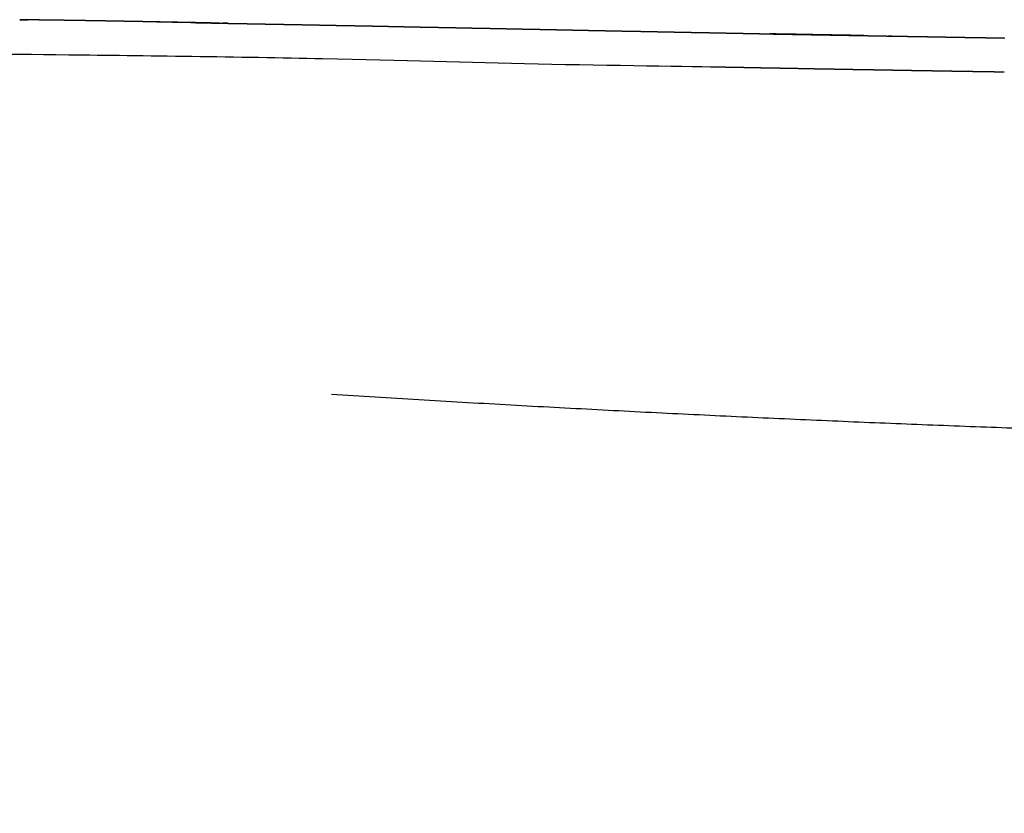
# Model space of a CAD drawing. Header units: millimetres. Extents: x -31695 to -21550, y -3481 to 7253.
# Tile 6 of 256: x -30636 to -30520, y 1801 to 1894. Entities that reach past the tile are written whole.
import ezdxf

# ---------------------------------------------------------------- set-up
doc = ezdxf.new("R2010")
doc.units = ezdxf.units.MM
doc.layers.add('2d', color=7, linetype='Continuous', true_color=0x000000)

msp = doc.modelspace()

# ---------------------------------------------------------------- linework, layer by layer
at = {"layer": '2d', "linetype": 'Continuous'}
for points, knots in [([(-30633.71, 1893.57), (-30633.87, 1893.57), (-30634.03, 1893.57), (-30634.19, 1893.57), (-30634.36, 1893.58), (-30634.52, 1893.58), (-30634.68, 1893.58), (-30634.84, 1893.58), (-30635, 1893.58), (-30635.17, 1893.58), (-30635.33, 1893.59), (-30635.49, 1893.59), (-30635.69, 1893.6), (-30635.53, 1893.59), (-30635.36, 1893.59), (-30635.2, 1893.59), (-30635.04, 1893.59), (-30634.88, 1893.58), (-30634.72, 1893.58)], [55, 55, 55, 56, 56, 57, 57, 58, 58, 59, 59, 60, 60, 62, 62, 63, 63, 64, 64, 64.982991, 64.982991, 64.982991]), ([(-30615.1, 1893.25), (-30615.27, 1893.25), (-30615.45, 1893.25), (-30615.62, 1893.26), (-30615.8, 1893.26), (-30615.97, 1893.26), (-30616.15, 1893.27), (-30616.32, 1893.27), (-30616.5, 1893.27), (-30616.67, 1893.28), (-30616.85, 1893.28), (-30617.02, 1893.28), (-30617.19, 1893.29), (-30617.37, 1893.29), (-30617.54, 1893.29), (-30617.72, 1893.3), (-30617.89, 1893.3), (-30618.07, 1893.3), (-30618.24, 1893.31), (-30618.41, 1893.31), (-30618.59, 1893.31), (-30618.76, 1893.32), (-30618.94, 1893.32), (-30619.11, 1893.32), (-30619.28, 1893.33), (-30619.45, 1893.33), (-30619.63, 1893.33), (-30619.8, 1893.34), (-30619.97, 1893.34), (-30620.14, 1893.34), (-30620.32, 1893.35), (-30620.49, 1893.35), (-30620.66, 1893.35), (-30620.83, 1893.36), (-30621, 1893.36), (-30621.17, 1893.36), (-30621.35, 1893.37), (-30621.52, 1893.37), (-30621.69, 1893.37), (-30621.86, 1893.38), (-30622.03, 1893.38), (-30622.2, 1893.38), (-30622.37, 1893.38), (-30622.54, 1893.39), (-30622.71, 1893.39), (-30622.88, 1893.39), (-30623.05, 1893.4), (-30623.22, 1893.4), (-30623.4, 1893.4), (-30623.57, 1893.41), (-30623.74, 1893.41), (-30623.91, 1893.41), (-30624.08, 1893.42), (-30624.25, 1893.42), (-30624.42, 1893.42), (-30624.59, 1893.42), (-30624.76, 1893.43), (-30624.93, 1893.43), (-30625.09, 1893.43), (-30625.26, 1893.44), (-30625.43, 1893.44), (-30625.6, 1893.44), (-30625.77, 1893.45), (-30625.94, 1893.45), (-30626.1, 1893.45), (-30626.27, 1893.45), (-30626.44, 1893.46), (-30626.61, 1893.46), (-30626.77, 1893.46), (-30626.94, 1893.47), (-30627.11, 1893.47), (-30627.28, 1893.47), (-30627.44, 1893.47), (-30627.61, 1893.48), (-30627.78, 1893.48), (-30627.94, 1893.48), (-30628.11, 1893.49), (-30628.28, 1893.49), (-30628.44, 1893.49), (-30628.61, 1893.49), (-30628.78, 1893.5), (-30628.94, 1893.5), (-30629.11, 1893.5), (-30629.28, 1893.5), (-30629.44, 1893.51), (-30629.61, 1893.51), (-30629.78, 1893.51), (-30629.94, 1893.52), (-30630.11, 1893.52), (-30630.27, 1893.52), (-30630.44, 1893.52), (-30630.6, 1893.53), (-30630.77, 1893.53), (-30630.93, 1893.53), (-30631.1, 1893.53), (-30631.26, 1893.54), (-30631.42, 1893.54), (-30631.59, 1893.54), (-30631.75, 1893.54), (-30631.91, 1893.54), (-30632.08, 1893.55), (-30632.24, 1893.55), (-30632.4, 1893.55), (-30632.57, 1893.55), (-30632.73, 1893.56), (-30632.89, 1893.56), (-30633.06, 1893.56), (-30633.22, 1893.56), (-30633.38, 1893.56), (-30633.54, 1893.57), (-30633.71, 1893.57)], [0, 0, 0, 1, 1, 2, 2, 3, 3, 4, 4, 5, 5, 6, 6, 7, 7, 8, 8, 9, 9, 10, 10, 11, 11, 12, 12, 13, 13, 14, 14, 15, 15, 16, 16, 17, 17, 18, 18, 19, 19, 20, 20, 21, 21, 22, 22, 23, 23, 24, 24, 25, 25, 26, 26, 27, 27, 28, 28, 29, 29, 30, 30, 31, 31, 32, 32, 33, 33, 34, 34, 35, 35, 36, 36, 37, 37, 38, 38, 39, 39, 40, 40, 41, 41, 42, 42, 43, 43, 44, 44, 45, 45, 46, 46, 47, 47, 48, 48, 49, 49, 50, 50, 51, 51, 52, 52, 53, 53, 54, 54, 55, 55, 55]), ([(-30615.06, 1893.24), (-30615.24, 1893.24), (-30615.41, 1893.24), (-30615.59, 1893.25), (-30615.76, 1893.25), (-30615.94, 1893.25), (-30616.11, 1893.26), (-30616.29, 1893.26), (-30616.46, 1893.26), (-30616.64, 1893.27), (-30616.81, 1893.27), (-30616.99, 1893.27), (-30617.16, 1893.27), (-30617.33, 1893.28), (-30617.51, 1893.28), (-30617.68, 1893.28), (-30617.86, 1893.29), (-30618.03, 1893.29), (-30618.21, 1893.29), (-30618.38, 1893.29), (-30618.55, 1893.3), (-30618.73, 1893.3), (-30618.9, 1893.3), (-30619.07, 1893.31), (-30619.25, 1893.31), (-30619.42, 1893.31), (-30619.59, 1893.31)], [0, 0, 0, 1, 1, 2, 2, 3, 3, 4, 4, 5, 5, 6, 6, 7, 7, 8, 8, 9, 9, 10, 10, 11, 11, 12, 12, 13, 13, 13]), ([(-30615.06, 1893.24), (-30614.89, 1893.24), (-30614.71, 1893.23), (-30614.54, 1893.23), (-30614.36, 1893.23), (-30614.19, 1893.22), (-30614.01, 1893.22), (-30613.83, 1893.22), (-30613.66, 1893.21), (-30613.48, 1893.21), (-30613.3, 1893.21), (-30613.13, 1893.21), (-30612.95, 1893.2), (-30612.77, 1893.2), (-30612.6, 1893.2), (-30612.43, 1893.19), (-30612.24, 1893.19), (-30612.06, 1893.19), (-30611.88, 1893.18), (-30611.71, 1893.18), (-30611.53, 1893.18), (-30611.35, 1893.17), (-30611.17, 1893.17), (-30611, 1893.17), (-30610.82, 1893.16), (-30610.64, 1893.16), (-30610.46, 1893.16), (-30610.28, 1893.15), (-30610.11, 1893.15), (-30609.93, 1893.15), (-30609.75, 1893.15), (-30609.57, 1893.14), (-30609.39, 1893.14), (-30609.21, 1893.14), (-30609.03, 1893.13), (-30608.86, 1893.13), (-30608.68, 1893.13)], [20.998575, 20.998575, 20.998575, 21.998654, 21.998654, 22.998733, 22.998733, 23.998812, 23.998812, 24.998892, 24.998892, 25.998971, 25.998971, 26.99905, 26.99905, 27.999129, 27.999129, 28.999208, 28.999208, 29.999287, 29.999287, 30.999367, 30.999367, 31.999446, 31.999446, 32.999525, 32.999525, 33.999604, 33.999604, 34.999683, 34.999683, 35.999762, 35.999762, 36.999842, 36.999842, 37.999921, 37.999921, 39, 39, 39]), ([(-30612.27, 1893.19), (-30612.45, 1893.19), (-30612.63, 1893.2), (-30612.81, 1893.2), (-30612.98, 1893.2), (-30613.16, 1893.21), (-30613.34, 1893.21), (-30613.52, 1893.22), (-30613.69, 1893.22), (-30613.87, 1893.22), (-30614.04, 1893.23), (-30614.22, 1893.23), (-30614.4, 1893.23), (-30614.57, 1893.24), (-30614.75, 1893.24), (-30614.92, 1893.24), (-30615.06, 1893.24)], [12.000225, 12.000225, 12.000225, 13.124797, 13.124797, 14.249623, 14.249623, 15.374448, 15.374448, 16.499273, 16.499273, 17.624099, 17.624099, 18.748924, 18.748924, 19.873749, 19.873749, 20.998575, 20.998575, 20.998575]), ([(-30611.21, 1893.17), (-30611.39, 1893.17), (-30611.56, 1893.18), (-30611.72, 1893.18), (-30611.88, 1893.18)], [9.000559, 9.000559, 9.000559, 10, 10, 10.904544, 10.904544, 10.904544]), ([(-30608.68, 1893.13), (-30608.5, 1893.12), (-30608.32, 1893.12), (-30608.14, 1893.12), (-30607.96, 1893.11), (-30607.78, 1893.11), (-30607.6, 1893.11), (-30607.42, 1893.1), (-30607.24, 1893.1), (-30607.06, 1893.1), (-30606.88, 1893.09), (-30606.7, 1893.09), (-30606.51, 1893.09), (-30606.33, 1893.08), (-30606.15, 1893.08), (-30605.97, 1893.08), (-30605.79, 1893.07), (-30605.61, 1893.07), (-30605.43, 1893.07), (-30605.25, 1893.06), (-30605.07, 1893.06), (-30604.88, 1893.06), (-30604.7, 1893.05), (-30604.52, 1893.05), (-30604.34, 1893.05), (-30604.16, 1893.04), (-30603.98, 1893.04), (-30603.8, 1893.04), (-30603.61, 1893.03), (-30603.43, 1893.03), (-30603.25, 1893.03), (-30603.07, 1893.02), (-30602.89, 1893.02), (-30602.7, 1893.02), (-30602.52, 1893.01), (-30602.34, 1893.01), (-30602.16, 1893), (-30601.97, 1893), (-30601.79, 1893), (-30601.61, 1892.99), (-30601.42, 1892.99), (-30601.24, 1892.99), (-30601.05, 1892.98), (-30600.87, 1892.98), (-30600.69, 1892.98), (-30600.5, 1892.97), (-30600.32, 1892.97), (-30600.13, 1892.97), (-30599.95, 1892.96), (-30599.77, 1892.96), (-30599.58, 1892.96), (-30599.4, 1892.95), (-30599.21, 1892.95), (-30599.03, 1892.95), (-30598.84, 1892.94), (-30598.66, 1892.94), (-30598.48, 1892.93), (-30598.29, 1892.93), (-30598.11, 1892.93), (-30597.92, 1892.92), (-30597.74, 1892.92), (-30597.55, 1892.92), (-30597.37, 1892.91), (-30597.18, 1892.91), (-30597, 1892.91), (-30596.81, 1892.9), (-30596.63, 1892.9), (-30596.44, 1892.9), (-30596.25, 1892.89), (-30596.07, 1892.89), (-30595.88, 1892.88), (-30595.7, 1892.88), (-30595.51, 1892.88), (-30595.32, 1892.87), (-30595.14, 1892.87), (-30594.95, 1892.87), (-30594.76, 1892.86), (-30594.58, 1892.86), (-30594.39, 1892.86), (-30594.2, 1892.85), (-30594.01, 1892.85), (-30593.83, 1892.84), (-30593.64, 1892.84), (-30593.45, 1892.84), (-30593.27, 1892.83), (-30593.08, 1892.83), (-30592.89, 1892.83), (-30592.7, 1892.82), (-30592.52, 1892.82), (-30592.33, 1892.81), (-30592.14, 1892.81), (-30591.95, 1892.81), (-30591.77, 1892.8), (-30591.58, 1892.8), (-30591.39, 1892.8), (-30591.2, 1892.79), (-30591.02, 1892.79), (-30590.83, 1892.79), (-30590.64, 1892.78), (-30590.45, 1892.78), (-30590.26, 1892.77), (-30590.07, 1892.77), (-30589.88, 1892.77), (-30589.69, 1892.76), (-30589.51, 1892.76), (-30589.32, 1892.76), (-30589.13, 1892.75), (-30588.94, 1892.75), (-30588.75, 1892.74), (-30588.56, 1892.74), (-30588.37, 1892.74), (-30588.18, 1892.73), (-30587.99, 1892.73), (-30587.8, 1892.73), (-30587.61, 1892.72), (-30587.42, 1892.72), (-30587.23, 1892.71), (-30587.04, 1892.71), (-30586.85, 1892.71), (-30586.66, 1892.7), (-30586.47, 1892.7), (-30586.28, 1892.7), (-30586.09, 1892.69), (-30585.9, 1892.69), (-30585.71, 1892.68), (-30585.52, 1892.68), (-30585.33, 1892.68), (-30585.14, 1892.67), (-30584.95, 1892.67), (-30584.76, 1892.67), (-30584.56, 1892.66), (-30584.37, 1892.66), (-30584.18, 1892.65), (-30583.99, 1892.65), (-30583.8, 1892.65), (-30583.61, 1892.64), (-30583.42, 1892.64), (-30583.22, 1892.63), (-30583.03, 1892.63), (-30582.84, 1892.63), (-30582.65, 1892.62), (-30582.46, 1892.62), (-30582.26, 1892.62), (-30582.07, 1892.61), (-30581.88, 1892.61), (-30581.69, 1892.6), (-30581.49, 1892.6), (-30581.3, 1892.6), (-30581.11, 1892.59), (-30580.92, 1892.59), (-30580.72, 1892.59), (-30580.53, 1892.58), (-30580.34, 1892.58), (-30580.15, 1892.57), (-30579.95, 1892.57), (-30579.76, 1892.57), (-30579.57, 1892.56), (-30579.38, 1892.56), (-30579.18, 1892.55), (-30578.99, 1892.55), (-30578.8, 1892.55), (-30578.6, 1892.54), (-30578.41, 1892.54), (-30578.22, 1892.54), (-30578.02, 1892.53), (-30577.83, 1892.53), (-30577.63, 1892.52), (-30577.44, 1892.52), (-30577.25, 1892.52), (-30577.05, 1892.51), (-30576.86, 1892.51), (-30576.66, 1892.5), (-30576.47, 1892.5), (-30576.27, 1892.5), (-30576.08, 1892.49), (-30575.89, 1892.49), (-30575.69, 1892.48), (-30575.5, 1892.48), (-30575.3, 1892.48), (-30575.11, 1892.47), (-30574.91, 1892.47), (-30574.72, 1892.47), (-30574.52, 1892.46), (-30574.33, 1892.46), (-30574.13, 1892.45), (-30573.94, 1892.45), (-30573.74, 1892.45), (-30573.55, 1892.44), (-30573.35, 1892.44), (-30573.16, 1892.43), (-30572.96, 1892.43), (-30572.77, 1892.43), (-30572.57, 1892.42), (-30572.38, 1892.42), (-30572.18, 1892.41), (-30571.98, 1892.41), (-30571.79, 1892.41), (-30571.59, 1892.4), (-30571.4, 1892.4), (-30571.2, 1892.4), (-30571, 1892.39), (-30570.81, 1892.39), (-30570.61, 1892.38), (-30570.41, 1892.38), (-30570.22, 1892.38), (-30570.02, 1892.37), (-30569.82, 1892.37), (-30569.63, 1892.36), (-30569.43, 1892.36), (-30569.23, 1892.36), (-30569.04, 1892.35), (-30568.84, 1892.35), (-30568.64, 1892.34), (-30568.45, 1892.34), (-30568.25, 1892.34), (-30568.05, 1892.33), (-30567.85, 1892.33), (-30567.66, 1892.33), (-30567.46, 1892.32), (-30567.26, 1892.32), (-30567.07, 1892.31), (-30566.87, 1892.31), (-30566.67, 1892.31), (-30566.47, 1892.3), (-30566.28, 1892.3), (-30566.08, 1892.29), (-30565.88, 1892.29), (-30565.68, 1892.29), (-30565.49, 1892.28), (-30565.29, 1892.28), (-30565.09, 1892.27), (-30564.89, 1892.27), (-30564.69, 1892.27), (-30564.49, 1892.26), (-30564.29, 1892.26), (-30564.1, 1892.25), (-30563.9, 1892.25), (-30563.7, 1892.25), (-30563.5, 1892.24), (-30563.3, 1892.24), (-30563.1, 1892.24), (-30562.9, 1892.23), (-30562.7, 1892.23), (-30562.51, 1892.22), (-30562.31, 1892.22), (-30562.11, 1892.22), (-30561.91, 1892.21), (-30561.71, 1892.21), (-30561.51, 1892.2), (-30561.31, 1892.2), (-30561.11, 1892.2), (-30560.91, 1892.19), (-30560.72, 1892.19), (-30560.52, 1892.18), (-30560.32, 1892.18), (-30560.12, 1892.18), (-30559.92, 1892.17), (-30559.72, 1892.17), (-30559.52, 1892.17), (-30559.32, 1892.16), (-30559.12, 1892.16), (-30558.92, 1892.15), (-30558.72, 1892.15), (-30558.52, 1892.15), (-30558.32, 1892.14), (-30558.12, 1892.14), (-30557.92, 1892.13), (-30557.72, 1892.13), (-30557.52, 1892.13), (-30557.32, 1892.12), (-30557.12, 1892.12), (-30556.92, 1892.11), (-30556.71, 1892.11), (-30556.51, 1892.11), (-30556.31, 1892.1), (-30556.11, 1892.1), (-30555.91, 1892.09), (-30555.71, 1892.09), (-30555.51, 1892.09), (-30555.31, 1892.08), (-30555.11, 1892.08), (-30554.91, 1892.08), (-30554.71, 1892.07), (-30554.51, 1892.07), (-30554.31, 1892.06), (-30554.1, 1892.06), (-30553.9, 1892.06), (-30553.7, 1892.05), (-30553.5, 1892.05), (-30553.3, 1892.04), (-30553.1, 1892.04), (-30552.9, 1892.04), (-30552.7, 1892.03), (-30552.49, 1892.03), (-30552.29, 1892.03), (-30552.09, 1892.02), (-30551.89, 1892.02), (-30551.69, 1892.01), (-30551.48, 1892.01), (-30551.28, 1892.01), (-30551.08, 1892), (-30550.88, 1892), (-30550.68, 1891.99), (-30550.47, 1891.99), (-30550.27, 1891.99), (-30550.07, 1891.98), (-30549.87, 1891.98), (-30549.66, 1891.97), (-30549.46, 1891.97), (-30549.26, 1891.97), (-30549.06, 1891.96), (-30548.86, 1891.96), (-30548.65, 1891.96), (-30548.45, 1891.95), (-30548.25, 1891.95), (-30548.05, 1891.94), (-30547.84, 1891.94)], [39, 39, 39, 40, 40, 41, 41, 42, 42, 43, 43, 44, 44, 45, 45, 46, 46, 47, 47, 48, 48, 49, 49, 50, 50, 51, 51, 52, 52, 53, 53, 54, 54, 55, 55, 56, 56, 57, 57, 58, 58, 59, 59, 60, 60, 61, 61, 62, 62, 63, 63, 64, 64, 65, 65, 66, 66, 67, 67, 68, 68, 69, 69, 70, 70, 71, 71, 72, 72, 73, 73, 74, 74, 75, 75, 76, 76, 77, 77, 78, 78, 79, 79, 80, 80, 81, 81, 82, 82, 83, 83, 84, 84, 85, 85, 86, 86, 87, 87, 88, 88, 89, 89, 90, 90, 91, 91, 92, 92, 93, 93, 94, 94, 95, 95, 96, 96, 97, 97, 98, 98, 99, 99, 100, 100, 101, 101, 102, 102, 103, 103, 104, 104, 105, 105, 106, 106, 107, 107, 108, 108, 109, 109, 110, 110, 111, 111, 112, 112, 113, 113, 114, 114, 115, 115, 116, 116, 117, 117, 118, 118, 119, 119, 120, 120, 121, 121, 122, 122, 123, 123, 124, 124, 125, 125, 126, 126, 127, 127, 128, 128, 129, 129, 130, 130, 131, 131, 132, 132, 133, 133, 134, 134, 135, 135, 136, 136, 137, 137, 138, 138, 139, 139, 140, 140, 141, 141, 142, 142, 143, 143, 144, 144, 145, 145, 146, 146, 147, 147, 148, 148, 149, 149, 150, 150, 151, 151, 152, 152, 153, 153, 154, 154, 155, 155, 156, 156, 157, 157, 158, 158, 159, 159, 160, 160, 161, 161, 162, 162, 163, 163, 164, 164, 165, 165, 166, 166, 167, 167, 168, 168, 169, 169, 170, 170, 171, 171, 172, 172, 173, 173, 174, 174, 175, 175, 176, 176, 177, 177, 178, 178, 179, 179, 180, 180, 181, 181, 182, 182, 183, 183, 184, 184, 185, 185, 186, 186, 187, 187, 188, 188, 189, 189, 190, 190, 191, 191, 192, 192, 193, 193, 194, 194, 195, 195, 196, 196, 197, 197, 197]), ([(-30536.83, 1891.74), (-30537.04, 1891.74), (-30537.24, 1891.74), (-30537.45, 1891.75), (-30537.65, 1891.75), (-30537.86, 1891.75), (-30538.06, 1891.76), (-30538.27, 1891.76), (-30538.47, 1891.77), (-30538.68, 1891.77), (-30538.88, 1891.77), (-30539.09, 1891.78), (-30539.29, 1891.78), (-30539.5, 1891.78), (-30539.7, 1891.79), (-30539.91, 1891.79), (-30540.11, 1891.8), (-30540.31, 1891.8), (-30540.52, 1891.8), (-30540.72, 1891.81), (-30540.93, 1891.81), (-30541.13, 1891.81), (-30541.33, 1891.82), (-30541.54, 1891.82), (-30541.74, 1891.83), (-30541.95, 1891.83), (-30542.15, 1891.83), (-30542.35, 1891.84), (-30542.56, 1891.84), (-30542.76, 1891.84), (-30542.96, 1891.85), (-30543.17, 1891.85), (-30543.37, 1891.86), (-30543.58, 1891.86), (-30543.78, 1891.86), (-30543.98, 1891.87), (-30544.19, 1891.87), (-30544.39, 1891.88), (-30544.59, 1891.88), (-30544.8, 1891.88), (-30545, 1891.89), (-30545.2, 1891.89), (-30545.41, 1891.89), (-30545.61, 1891.9), (-30545.81, 1891.9), (-30546.02, 1891.91), (-30546.22, 1891.91), (-30546.42, 1891.91), (-30546.63, 1891.92), (-30546.83, 1891.92), (-30547.03, 1891.92), (-30547.24, 1891.93), (-30547.44, 1891.93), (-30547.64, 1891.94), (-30547.82, 1891.93), (-30547.62, 1891.93), (-30547.41, 1891.92), (-30547.21, 1891.92), (-30547.01, 1891.92), (-30546.8, 1891.91), (-30546.6, 1891.91), (-30546.4, 1891.91), (-30546.2, 1891.9), (-30545.99, 1891.9), (-30545.79, 1891.9), (-30545.59, 1891.89), (-30545.38, 1891.89), (-30545.18, 1891.88), (-30544.98, 1891.88), (-30544.77, 1891.88), (-30544.57, 1891.87), (-30544.37, 1891.87), (-30544.16, 1891.87), (-30543.96, 1891.86), (-30543.75, 1891.86), (-30543.55, 1891.85), (-30543.35, 1891.85), (-30543.14, 1891.85), (-30542.94, 1891.84), (-30542.74, 1891.84), (-30542.53, 1891.84), (-30542.33, 1891.83), (-30542.13, 1891.83), (-30541.92, 1891.83), (-30541.72, 1891.82), (-30541.51, 1891.82), (-30541.31, 1891.81), (-30541.11, 1891.81), (-30540.9, 1891.81), (-30540.7, 1891.8), (-30540.49, 1891.8), (-30540.29, 1891.8), (-30540.09, 1891.79), (-30539.88, 1891.79), (-30539.68, 1891.79), (-30539.47, 1891.78), (-30539.27, 1891.78), (-30539.06, 1891.77), (-30538.86, 1891.77), (-30538.65, 1891.77), (-30538.45, 1891.76), (-30538.24, 1891.76), (-30538.04, 1891.76), (-30537.83, 1891.75), (-30537.63, 1891.75), (-30537.43, 1891.75), (-30537.22, 1891.74), (-30537.02, 1891.74), (-30536.81, 1891.73), (-30536.61, 1891.73), (-30536.4, 1891.73), (-30536.2, 1891.72), (-30535.99, 1891.72), (-30535.79, 1891.72), (-30535.58, 1891.71), (-30535.38, 1891.71), (-30535.17, 1891.71), (-30534.97, 1891.7), (-30534.76, 1891.7), (-30534.56, 1891.7), (-30534.35, 1891.69), (-30534.15, 1891.69), (-30533.94, 1891.68), (-30533.73, 1891.68), (-30533.53, 1891.68), (-30533.32, 1891.67), (-30533.12, 1891.67), (-30532.91, 1891.67), (-30532.71, 1891.66), (-30532.5, 1891.66), (-30532.3, 1891.66), (-30532.09, 1891.65), (-30531.88, 1891.65), (-30531.68, 1891.65), (-30531.47, 1891.64), (-30531.27, 1891.64), (-30531.06, 1891.63), (-30530.85, 1891.63), (-30530.65, 1891.63), (-30530.44, 1891.62), (-30530.24, 1891.62), (-30530.03, 1891.62), (-30529.82, 1891.61), (-30529.62, 1891.61), (-30529.41, 1891.61), (-30529.21, 1891.6), (-30529, 1891.6), (-30528.79, 1891.6), (-30528.59, 1891.59), (-30528.38, 1891.59), (-30528.18, 1891.59), (-30527.97, 1891.58), (-30527.76, 1891.58), (-30527.56, 1891.57), (-30527.35, 1891.57), (-30527.14, 1891.57), (-30526.94, 1891.56), (-30526.73, 1891.56), (-30526.53, 1891.56), (-30526.32, 1891.55), (-30526.11, 1891.55), (-30525.91, 1891.55), (-30525.7, 1891.54), (-30525.49, 1891.54), (-30525.29, 1891.54), (-30525.08, 1891.53), (-30524.87, 1891.53), (-30524.67, 1891.53), (-30524.46, 1891.52), (-30524.25, 1891.52), (-30524.04, 1891.52), (-30523.84, 1891.51), (-30523.63, 1891.51), (-30523.42, 1891.51), (-30523.22, 1891.5), (-30523.01, 1891.5), (-30522.8, 1891.5), (-30522.6, 1891.49), (-30522.39, 1891.49), (-30522.18, 1891.49), (-30521.98, 1891.48), (-30521.77, 1891.48), (-30521.56, 1891.48), (-30521.36, 1891.47), (-30521.15, 1891.47), (-30520.94, 1891.46), (-30520.73, 1891.46), (-30520.53, 1891.46), (-30520.32, 1891.45)], [-319, -319, -319, -318, -318, -317, -317, -316, -316, -315, -315, -314, -314, -313, -313, -312, -312, -311, -311, -310, -310, -309, -309, -308, -308, -307, -307, -306, -306, -305, -305, -304, -304, -303, -303, -302, -302, -301, -301, -300, -300, -299, -299, -298, -298, -297, -297, -296, -296, -295, -295, -294, -294, -293, -293, -291, -291, -290, -290, -289, -289, -288, -288, -287, -287, -286, -286, -285, -285, -284, -284, -283, -283, -282, -282, -281, -281, -280, -280, -279, -279, -278, -278, -277, -277, -276, -276, -275, -275, -274, -274, -273, -273, -272, -272, -271, -271, -270, -270, -269, -269, -268, -268, -267, -267, -266, -266, -265, -265, -264, -264, -263, -263, -262, -262, -261, -261, -260, -260, -259, -259, -258, -258, -257, -257, -256, -256, -255, -255, -254, -254, -253, -253, -252, -252, -251, -251, -250, -250, -249, -249, -248, -248, -247, -247, -246, -246, -245, -245, -244, -244, -243, -243, -242, -242, -241, -241, -240, -240, -239, -239, -238, -238, -237, -237, -236, -236, -235, -235, -234, -234, -233, -233, -232, -232, -231, -231, -230, -230, -229, -229, -228, -228, -227, -227, -226, -226, -225, -225, -224, -224, -224]), ([(-30533.53, 1891.68), (-30533.54, 1891.68), (-30533.55, 1891.68), (-30533.75, 1891.68), (-30533.94, 1891.68)], [33.9430929, 33.9430929, 33.9430929, 34, 34, 34.9425987, 34.9425987, 34.9425987]), ([(-30537.42, 1887.77), (-30537.35, 1887.77), (-30537.28, 1887.77), (-30537.08, 1887.77), (-30536.87, 1887.76)], [95.661587, 95.661587, 95.661587, 96, 96, 97, 97, 97]), ([(-30533.98, 1887.71), (-30533.78, 1887.71), (-30533.59, 1887.71), (-30533.38, 1887.7), (-30533.18, 1887.7), (-30532.97, 1887.69), (-30532.77, 1887.69), (-30532.56, 1887.69), (-30532.36, 1887.68), (-30532.15, 1887.68), (-30531.94, 1887.68), (-30531.74, 1887.67), (-30531.53, 1887.67), (-30531.33, 1887.67), (-30531.12, 1887.66), (-30530.96, 1887.66), (-30530.8, 1887.66)], [-31.942628, -31.942628, -31.942628, -31, -31, -30, -30, -29, -29, -28, -28, -27, -27, -26, -26, -25, -25, -24.219011, -24.219011, -24.219011])]:
    msp.add_open_spline(points, degree=2, knots=knots, dxfattribs=at)
for points in [[(-30630.4, 1893.47), (-30630.42, 1893.5), (-30630.44, 1893.52)], [(-30627.74, 1893.44), (-30627.76, 1893.46), (-30627.78, 1893.48)], [(-30625.06, 1893.4), (-30625.08, 1893.42), (-30625.09, 1893.43)], [(-30622.34, 1893.36), (-30622.35, 1893.37), (-30622.37, 1893.38)], [(-30619.59, 1893.31), (-30619.61, 1893.32), (-30619.63, 1893.33)], [(-30616.81, 1893.27), (-30616.83, 1893.27), (-30616.85, 1893.28)], [(-30540.11, 1891.8), (-30540.11, 1891.79), (-30540.11, 1891.79)]]:
    msp.add_open_spline(points, degree=2, dxfattribs=at)
at = {"layer": '2d'}
for points, degree in [([(-30672.87, 1890.27), (-30660.5, 1890.17), (-30648.22, 1889.65), (-30633.32, 1889.56), (-30597.98, 1889.09), (-30576.17, 1888.37), (-30556.84, 1888.13), (-30553.12, 1888.06)], 3), ([(-30447.89, 1844.1), (-30520.47, 1844.78), (-30599.16, 1849.68)], 2)]:
    msp.add_open_spline(points, degree=degree, dxfattribs=at)
for points, degree, knots in [([(-30553.12, 1888.06), (-30552.92, 1888.05), (-30552.72, 1888.05), (-30552.52, 1888.05), (-30552.31, 1888.04), (-30552.11, 1888.04), (-30551.91, 1888.03), (-30551.71, 1888.03), (-30551.51, 1888.03), (-30551.3, 1888.02), (-30551.1, 1888.02), (-30550.9, 1888.02), (-30550.7, 1888.01), (-30550.5, 1888.01), (-30550.29, 1888), (-30550.09, 1888), (-30549.89, 1888), (-30549.69, 1887.99), (-30549.48, 1887.99), (-30549.28, 1887.99), (-30549.08, 1887.98), (-30548.88, 1887.98), (-30548.67, 1887.97), (-30548.47, 1887.97), (-30548.27, 1887.97), (-30548.07, 1887.96), (-30547.86, 1887.96)], 2, [182.98205, 182.98205, 182.98205, 183.981802, 183.981802, 184.981822, 184.981822, 185.981843, 185.981843, 186.981863, 186.981863, 187.981884, 187.981884, 188.981904, 188.981904, 189.981925, 189.981925, 190.981945, 190.981945, 191.981965, 191.981965, 192.981986, 192.981986, 193.982006, 193.982006, 194.982027, 194.982027, 195.981782, 195.981782, 195.981782]), ([(-30547.86, 1887.96), (-30547.66, 1887.96), (-30547.46, 1887.95), (-30547.26, 1887.95), (-30547.05, 1887.95), (-30546.85, 1887.94), (-30546.65, 1887.94), (-30546.44, 1887.93), (-30546.24, 1887.93), (-30546.04, 1887.93), (-30545.83, 1887.92), (-30545.63, 1887.92), (-30545.43, 1887.92), (-30545.22, 1887.91), (-30545.02, 1887.91), (-30544.82, 1887.9), (-30544.61, 1887.9), (-30544.41, 1887.9), (-30544.21, 1887.89), (-30544, 1887.89), (-30543.8, 1887.89), (-30543.59, 1887.88), (-30543.39, 1887.88), (-30543.19, 1887.88), (-30542.98, 1887.87), (-30542.78, 1887.87), (-30542.58, 1887.86), (-30542.37, 1887.86), (-30542.17, 1887.86), (-30541.96, 1887.85), (-30541.76, 1887.85), (-30541.56, 1887.85), (-30541.35, 1887.84), (-30541.15, 1887.84), (-30540.94, 1887.84), (-30540.74, 1887.83), (-30540.54, 1887.83), (-30540.33, 1887.82), (-30540.13, 1887.82), (-30539.92, 1887.82), (-30539.72, 1887.81), (-30539.51, 1887.81), (-30539.31, 1887.81), (-30539.1, 1887.8), (-30538.9, 1887.8), (-30538.69, 1887.8), (-30538.49, 1887.79), (-30538.28, 1887.79), (-30538.08, 1887.78), (-30537.87, 1887.78), (-30537.67, 1887.78), (-30537.46, 1887.77), (-30537.26, 1887.77), (-30537.05, 1887.77), (-30536.85, 1887.76), (-30536.64, 1887.76), (-30536.44, 1887.76), (-30536.23, 1887.75), (-30536.03, 1887.75), (-30535.82, 1887.75), (-30535.62, 1887.74), (-30535.41, 1887.74), (-30535.21, 1887.73), (-30535, 1887.73), (-30534.8, 1887.73), (-30534.59, 1887.72), (-30534.39, 1887.72), (-30534.18, 1887.72), (-30533.98, 1887.71), (-30533.77, 1887.71), (-30533.57, 1887.71), (-30533.36, 1887.7), (-30533.16, 1887.7), (-30532.95, 1887.7), (-30532.74, 1887.69), (-30532.54, 1887.69), (-30532.33, 1887.69), (-30532.13, 1887.68), (-30531.92, 1887.68), (-30531.71, 1887.67), (-30531.51, 1887.67), (-30531.3, 1887.67), (-30531.1, 1887.66), (-30530.89, 1887.66), (-30530.68, 1887.66), (-30530.48, 1887.65), (-30530.27, 1887.65), (-30530.07, 1887.65), (-30529.86, 1887.64), (-30529.65, 1887.64), (-30529.45, 1887.64), (-30529.24, 1887.63), (-30529.04, 1887.63), (-30528.83, 1887.63), (-30528.62, 1887.62), (-30528.42, 1887.62), (-30528.21, 1887.62), (-30528, 1887.61), (-30527.8, 1887.61), (-30527.59, 1887.61), (-30527.39, 1887.6), (-30527.18, 1887.6), (-30526.97, 1887.59), (-30526.77, 1887.59), (-30526.56, 1887.59), (-30526.35, 1887.58), (-30526.15, 1887.58), (-30525.94, 1887.58), (-30525.73, 1887.57), (-30525.53, 1887.57), (-30525.32, 1887.57), (-30525.11, 1887.56), (-30524.91, 1887.56), (-30524.7, 1887.56), (-30524.49, 1887.55), (-30524.28, 1887.55), (-30524.08, 1887.55), (-30523.87, 1887.54), (-30523.66, 1887.54), (-30523.46, 1887.54), (-30523.25, 1887.53), (-30523.04, 1887.53), (-30522.84, 1887.53), (-30522.63, 1887.52), (-30522.42, 1887.52), (-30522.22, 1887.52), (-30522.01, 1887.51), (-30521.8, 1887.51), (-30521.59, 1887.51), (-30521.39, 1887.5), (-30521.18, 1887.5), (-30520.97, 1887.5), (-30520.77, 1887.49), (-30520.56, 1887.49), (-30520.37, 1887.48)], 2, [195.981782, 195.981782, 195.981782, 196.996603, 196.996603, 198.011424, 198.011424, 199.026246, 199.026246, 200.041067, 200.041067, 201.055888, 201.055888, 202.07071, 202.07071, 203.085531, 203.085531, 204.100352, 204.100352, 205.115174, 205.115174, 206.129995, 206.129995, 207.144816, 207.144816, 208.159638, 208.159638, 209.174459, 209.174459, 210.18928, 210.18928, 211.204102, 211.204102, 212.218923, 212.218923, 213.233744, 213.233744, 214.248566, 214.248566, 215.263387, 215.263387, 216.278208, 216.278208, 217.29303, 217.29303, 218.307851, 218.307851, 219.322672, 219.322672, 220.337494, 220.337494, 221.352315, 221.352315, 222.367136, 222.367136, 223.381958, 223.381958, 224.396779, 224.396779, 225.4116, 225.4116, 226.426422, 226.426422, 227.441243, 227.441243, 228.456064, 228.456064, 229.470886, 229.470886, 230.485707, 230.485707, 231.500528, 231.500528, 232.51535, 232.51535, 233.530171, 233.530171, 234.544992, 234.544992, 235.559814, 235.559814, 236.574635, 236.574635, 237.589456, 237.589456, 238.604278, 238.604278, 239.619099, 239.619099, 240.633921, 240.633921, 241.648742, 241.648742, 242.663563, 242.663563, 243.678385, 243.678385, 244.693206, 244.693206, 245.708027, 245.708027, 246.722849, 246.722849, 247.73767, 247.73767, 248.752491, 248.752491, 249.767313, 249.767313, 250.782134, 250.782134, 251.796955, 251.796955, 252.811777, 252.811777, 253.826598, 253.826598, 254.841419, 254.841419, 255.856241, 255.856241, 256.871062, 256.871062, 257.885883, 257.885883, 258.900705, 258.900705, 259.915526, 259.915526, 260.930347, 260.930347, 261.945169, 261.945169, 262.95999, 262.95999, 263.974811, 263.974811, 263.974811]), ([(-30447.89, 1776.84), (-30472.57, 1776.79), (-30497.03, 1776.79), (-30520.81, 1776.89), (-30571.86, 1777.44), (-30614.68, 1778.96), (-30635.49, 1779.94), (-30670.12, 1781.87), (-30688.84, 1783.06), (-30695.5, 1783.62), (-30705.95, 1784.98), (-30715.74, 1787.4), (-30720.3, 1788.92), (-30724.35, 1790.78), (-30727.73, 1793.01), (-30729.76, 1794.35), (-30731.69, 1795.92), (-30736.02, 1798.03), (-30737.49, 1800.07), (-30738.95, 1802.12), (-30739.24, 1802.53), (-30739.54, 1802.93), (-30739.83, 1803.34), (-30740.12, 1803.75), (-30740.41, 1804.15), (-30740.68, 1804.6), (-30740.94, 1805.04), (-30741.2, 1805.48), (-30741.47, 1805.93), (-30741.73, 1806.37), (-30741.79, 1806.48), (-30741.84, 1806.58), (-30741.89, 1806.69), (-30741.95, 1806.8), (-30742, 1806.9), (-30742.06, 1807.01), (-30742.13, 1807.12), (-30742.19, 1807.23), (-30742.25, 1807.34), (-30742.32, 1807.45), (-30742.55, 1807.94), (-30742.79, 1808.42), (-30743.02, 1808.91), (-30743.26, 1809.39), (-30743.49, 1809.88), (-30743.7, 1810.4), (-30743.91, 1810.92), (-30744.12, 1811.45), (-30744.34, 1811.97), (-30744.55, 1812.49), (-30744.74, 1813.05), (-30744.93, 1813.61), (-30745.11, 1814.17), (-30745.3, 1814.73), (-30745.49, 1815.29), (-30745.66, 1815.89), (-30745.83, 1816.49), (-30746, 1817.09), (-30746.17, 1817.69), (-30746.34, 1818.28), (-30746.49, 1818.92), (-30746.64, 1819.56), (-30746.8, 1820.2), (-30746.95, 1820.84), (-30747.1, 1821.48), (-30747.24, 1822.15), (-30747.37, 1822.83), (-30747.51, 1823.51), (-30747.65, 1824.19), (-30747.78, 1824.87), (-30747.84, 1825.21), (-30747.9, 1825.54), (-30747.96, 1825.88), (-30748.01, 1826.22), (-30748.07, 1826.56)], 5, [34.477802, 34.477802, 34.477802, 34.477802, 34.477802, 34.477802, 41.708149, 41.708149, 41.708149, 50.790634, 50.790634, 50.790634, 59.87312, 59.87312, 59.87312, 68.955605, 68.955605, 68.955605, 68.955605, 68.955605, 69.955605, 69.955605, 69.955605, 69.955605, 69.955605, 70.955605, 70.955605, 70.955605, 70.955605, 70.955605, 71.955605, 71.955605, 71.955605, 71.955605, 71.955605, 72.17718, 72.17718, 72.17718, 72.17718, 72.17718, 72.420941, 72.420941, 72.420941, 72.420941, 72.420941, 73.420941, 73.420941, 73.420941, 73.420941, 73.420941, 74.420941, 74.420941, 74.420941, 74.420941, 74.420941, 75.420941, 75.420941, 75.420941, 75.420941, 75.420941, 76.420941, 76.420941, 76.420941, 76.420941, 76.420941, 77.420941, 77.420941, 77.420941, 77.420941, 77.420941, 78.420941, 78.420941, 78.420941, 78.420941, 78.420941, 78.889737, 78.889737, 78.889737, 78.889737, 78.889737, 78.889737])]:
    msp.add_open_spline(points, degree=degree, knots=knots, dxfattribs=at)

doc.saveas('drawing.dxf')
